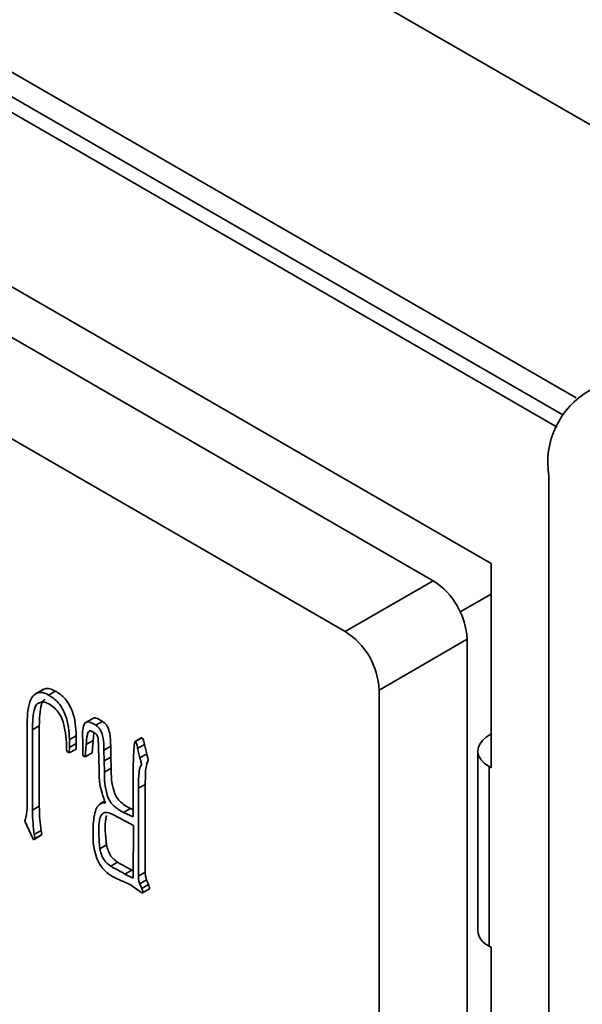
# Model space of a CAD drawing. Header units: millimetres. Extents: x 0 to 420, y 0 to 297.
# Tile 108 of 126: x 333.98 to 335.15, y 117.8 to 119.86. Entities that reach past the tile are written whole.
import ezdxf

# ---------------------------------------------------------------- set-up
doc = ezdxf.new("R2010")
doc.units = ezdxf.units.MM

msp = doc.modelspace()

# ---------------------------------------------------------------- linework, layer by layer
at = {"color": 7, "linetype": 'Continuous', "lineweight": 35}
for p, q in [((330.4345, 122.3748), (339.2309, 117.2967)), ((335.1401, 119.0704), (330.4133, 121.7991)), ((332.862, 120.3335), (335.1123, 119.0344)), ((335.1002, 119.0087), (332.862, 120.3008)), ((335.1002, 119.0087), (332.8903, 120.2845)), ((334.9621, 118.7238), (333.0812, 119.8096)), ((334.8413, 118.6876), (333.1866, 119.6428)), ((334.6574, 118.5815), (333.0028, 119.5367)), ((335.083, 116.0993), (335.083, 118.9066)), ((334.9621, 118.2964), (334.9621, 118.7238)), ((334.6574, 118.5815), (334.8413, 118.6876)), ((334.9621, 118.6594), (334.8978, 118.6223)), ((334.912, 118.5651), (334.7281, 118.459)), ((334.912, 117.5036), (334.912, 118.5651)), ((334.0266, 118.4608), (334.0089, 118.4506)), ((334.7281, 117.3975), (334.7281, 118.459)), ((334.0372, 118.4486), (334.0513, 118.4568)), ((334.1309, 118.4003), (334.1132, 118.3901)), ((333.9921, 118.2248), (333.9921, 118.3887)), ((334.0034, 118.376), (334.0176, 118.3842)), ((334.0034, 118.376), (334.0034, 118.2079)), ((334.0176, 118.3842), (334.0176, 118.2161)), ((334.1358, 118.3852), (334.1499, 118.3933)), ((334.0807, 118.3554), (334.0948, 118.3635)), ((334.0807, 118.3554), (334.0807, 118.339)), ((334.0948, 118.3635), (334.0948, 118.3471)), ((334.1085, 118.3224), (334.1085, 118.3553)), ((334.1318, 118.3697), (334.13, 118.3531)), ((334.2319, 118.3595), (334.2178, 118.3514)), ((334.2184, 118.3511), (334.2325, 118.3592)), ((334.9621, 118.3676), (334.9523, 118.3606)), ((334.0807, 118.339), (334.0803, 118.3274)), ((334.0803, 118.3274), (334.0945, 118.3356)), ((334.0807, 118.339), (334.0948, 118.3471)), ((334.0948, 118.3471), (334.0945, 118.3356)), ((334.1158, 118.345), (334.1138, 118.3194)), ((334.1158, 118.345), (334.13, 118.3531)), ((334.13, 118.3531), (334.1279, 118.3275)), ((334.1427, 118.2933), (334.1415, 118.3377)), ((334.1528, 118.3335), (334.167, 118.3417)), ((334.167, 118.3417), (334.1674, 118.3189)), ((334.2232, 118.337), (334.2374, 118.3451)), ((334.2232, 118.337), (334.2281, 118.3173)), ((334.2374, 118.3451), (334.2423, 118.3254)), ((334.0803, 118.3274), (334.075, 118.3305)), ((334.1138, 118.3194), (334.1085, 118.3224)), ((334.1138, 118.3194), (334.1279, 118.3275)), ((334.1528, 118.3335), (334.1533, 118.3107)), ((334.1533, 118.3107), (334.1674, 118.3189)), ((334.1674, 118.3189), (334.1678, 118.2956)), ((334.2281, 118.3173), (334.2423, 118.3254)), ((334.9345, 118.3315), (334.9345, 117.9559)), ((334.1533, 118.3107), (334.1537, 118.2874)), ((334.1537, 118.2874), (334.1678, 118.2956)), ((334.2139, 118.1935), (334.2139, 118.3044)), ((334.9579, 118.2988), (334.9579, 117.9232)), ((334.9579, 118.2988), (334.9621, 118.2964)), ((334.2249, 118.2534), (334.239, 118.2615)), ((334.2249, 118.2534), (334.2249, 118.0697)), ((334.239, 118.2615), (334.239, 118.0779)), ((334.0034, 118.2079), (334.0176, 118.2161)), ((334.1547, 118.2271), (334.1445, 118.2212)), ((334.15, 118.2229), (334.1561, 118.2221)), ((334.194, 118.2031), (334.2081, 118.2113)), ((334.2081, 118.2113), (334.2139, 118.2085)), ((334.2143, 118.1759), (334.174, 118.1973)), ((334.194, 118.2031), (334.2139, 118.1935)), ((334.0055, 118.1456), (333.9876, 118.1846)), ((334.2139, 118.0652), (334.2143, 118.1759)), ((334.0055, 118.1456), (334.0196, 118.1538)), ((334.0087, 118.1485), (334.0055, 118.1456)), ((334.0071, 118.1569), (334.0213, 118.1651)), ((334.0071, 118.1569), (334.0087, 118.1485)), ((334.0087, 118.1485), (334.0229, 118.1566)), ((334.0229, 118.1566), (334.0196, 118.1538)), ((334.0213, 118.1651), (334.0229, 118.1566)), ((334.1443, 118.127), (334.1584, 118.1352)), ((334.1671, 118.0904), (334.1812, 118.0986)), ((334.1968, 118.0741), (334.2109, 118.0823)), ((334.1968, 118.0741), (334.2139, 118.0652)), ((334.2109, 118.0823), (334.214, 118.0807)), ((334.2249, 118.0697), (334.239, 118.0779)), ((334.2098, 118.0507), (334.194, 118.0585)), ((334.2184, 118.0444), (334.2098, 118.0507)), ((334.2277, 118.0535), (334.2418, 118.0617)), ((334.2277, 118.0535), (334.2318, 118.0441)), ((334.2318, 118.0441), (334.2459, 118.0523)), ((334.2418, 118.0617), (334.2459, 118.0523)), ((334.2269, 118.0384), (334.2184, 118.0444)), ((334.2337, 118.0348), (334.2479, 118.0429)), ((334.9621, 117.9208), (334.9579, 117.9232)), ((334.9621, 117.4826), (334.9621, 117.9208))]:
    msp.add_line(p, q, dxfattribs=at)
at = {"color": 7, "linetype": 'Continuous', "lineweight": 35, "flags": 128}
msp.add_lwpolyline([(334.9523, 118.3606), (334.9442, 118.3535), (334.9384, 118.3458), (334.9351, 118.3375), (334.9346, 118.3291), (334.9367, 118.3207), (334.9414, 118.3127), (334.9485, 118.3053), (334.9579, 118.2988)], dxfattribs=at)
at = {"color": 7, "linetype": 'Continuous', "lineweight": 35}
for centre, radius, start, end in [((335.2554, 118.9345), 0.1747, 50.7968, 189.214), ((334.7584, 118.5581), 0.1537, 2.6057, 57.3943), ((334.5746, 118.452), 0.1537, 2.6057, 57.3943), ((334.9732, 117.9589), 0.0388, 184.4882, 246.8319)]:
    msp.add_arc(centre, radius, start, end, dxfattribs=at)
for points, knots in [([(334.0252, 118.4592), (334.0263, 118.46), (334.0301, 118.4628), (334.0392, 118.4627), (334.0473, 118.4588), (334.0513, 118.4568)], [0, 0, 0, 0, 0.1688293, 0.5848083, 1, 1, 1, 1]), ([(333.9921, 118.3887), (333.9928, 118.4074), (333.9938, 118.4307), (334.0057, 118.4485), (334.014, 118.454), (334.025, 118.4547), (334.0331, 118.4506), (334.0372, 118.4486)], [0, 0, 0, 0, 0.49922, 0.624658, 0.749691, 0.874964, 1, 1, 1, 1]), ([(334.0299, 118.4391), (334.0287, 118.4386), (334.0249, 118.437), (334.0184, 118.4195), (334.018, 118.3999), (334.0176, 118.3842)], [0, 0, 0, 0, 0.081306, 0.264856, 1, 1, 1, 1]), ([(334.0372, 118.4486), (334.0443, 118.444), (334.055, 118.4371), (334.066, 118.4204), (334.0785, 118.3938), (334.0797, 118.3724), (334.0807, 118.3554)], [0, 0, 0, 0, 0.249127, 0.374909, 0.500932, 1, 1, 1, 1]), ([(334.0513, 118.4568), (334.0584, 118.4522), (334.0691, 118.4453), (334.0802, 118.4286), (334.0927, 118.4019), (334.0939, 118.3806), (334.0948, 118.3635)], [0, 0, 0, 0, 0.249127, 0.374909, 0.500932, 1, 1, 1, 1]), ([(334.0392, 118.4291), (334.0358, 118.4309), (334.0288, 118.4345), (334.0196, 118.4336), (334.0118, 118.4301), (334.0039, 118.412), (334.0036, 118.392), (334.0034, 118.376)], [0, 0, 0, 0, 0.124731, 0.24994, 0.374782, 0.499697, 1, 1, 1, 1]), ([(334.075, 118.3305), (334.0744, 118.3474), (334.0737, 118.3686), (334.0666, 118.3962), (334.0598, 118.4102), (334.0499, 118.4214), (334.0428, 118.4266), (334.0392, 118.4291)], [0, 0, 0, 0, 0.500114, 0.625434, 0.749734, 0.874944, 1, 1, 1, 1]), ([(334.1292, 118.3991), (334.1293, 118.3993), (334.1307, 118.4009), (334.1379, 118.4008), (334.1451, 118.3963), (334.1499, 118.3933)], [0, 0, 0, 0, 0.025617, 0.350687, 1, 1, 1, 1]), ([(334.1085, 118.3553), (334.1079, 118.3672), (334.1072, 118.3819), (334.1149, 118.392), (334.1235, 118.393), (334.1309, 118.3883), (334.1358, 118.3852)], [0, 0, 0, 0, 0.500387, 0.625272, 0.750287, 1, 1, 1, 1]), ([(334.1358, 118.3852), (334.1376, 118.3838), (334.1413, 118.3811), (334.1478, 118.3725), (334.1523, 118.355), (334.1526, 118.3421), (334.1528, 118.3335)], [0, 0, 0, 0, 0.125068, 0.249782, 0.498588, 1, 1, 1, 1]), ([(334.1499, 118.3933), (334.1518, 118.392), (334.1555, 118.3893), (334.1619, 118.3807), (334.1665, 118.3632), (334.1668, 118.3503), (334.167, 118.3417)], [0, 0, 0, 0, 0.125068, 0.249782, 0.498588, 1, 1, 1, 1]), ([(334.1301, 118.3711), (334.1285, 118.3721), (334.1254, 118.374), (334.12, 118.3728), (334.117, 118.3619), (334.1163, 118.3517), (334.1158, 118.345)], [0, 0, 0, 0, 0.125041, 0.249455, 0.498519, 1, 1, 1, 1]), ([(334.1415, 118.3377), (334.1413, 118.3436), (334.1412, 118.3511), (334.1403, 118.3605), (334.1369, 118.3674), (334.1328, 118.3696), (334.1301, 118.3711)], [0, 0, 0, 0, 0.501192, 0.628132, 0.750633, 1, 1, 1, 1]), ([(334.2325, 118.3592), (334.2334, 118.358), (334.2351, 118.3556), (334.2365, 118.3506), (334.237, 118.3472), (334.2374, 118.3451)], [0, 0, 0, 0, 0.274058, 0.556861, 1, 1, 1, 1]), ([(334.2139, 118.3044), (334.2144, 118.3125), (334.215, 118.3246), (334.2157, 118.3389), (334.2164, 118.3458), (334.217, 118.349), (334.2174, 118.3505), (334.2176, 118.3513), (334.2179, 118.3514), (334.2181, 118.3513), (334.2182, 118.3512), (334.2184, 118.3511)], [0, 0, 0, 0, 0.499728, 0.749657, 0.874277, 0.937172, 0.967756, 0.984896, 0.98848, 0.991908, 1, 1, 1, 1]), ([(334.2184, 118.3511), (334.2192, 118.3499), (334.2209, 118.3474), (334.2223, 118.3424), (334.2229, 118.3391), (334.2232, 118.337)], [0, 0, 0, 0, 0.274058, 0.556861, 1, 1, 1, 1]), ([(334.2281, 118.3173), (334.2288, 118.3146), (334.2298, 118.3109), (334.2309, 118.3062), (334.2315, 118.3021), (334.2292, 118.2996), (334.2273, 118.2928), (334.2254, 118.2826), (334.2253, 118.2679), (334.225, 118.2582), (334.2249, 118.2534)], [0, 0, 0, 0, 0.106733, 0.148559, 0.190085, 0.27407, 0.339997, 0.559709, 0.779852, 1, 1, 1, 1]), ([(334.2423, 118.3254), (334.243, 118.3228), (334.2439, 118.3191), (334.2451, 118.3144), (334.2456, 118.3102), (334.2433, 118.3078), (334.2414, 118.301), (334.2396, 118.2908), (334.2395, 118.276), (334.2392, 118.2664), (334.239, 118.2615)], [0, 0, 0, 0, 0.106733, 0.148559, 0.190085, 0.27407, 0.339997, 0.559709, 0.779852, 1, 1, 1, 1]), ([(334.1561, 118.2221), (334.1512, 118.2361), (334.1423, 118.2612), (334.1426, 118.2834), (334.1427, 118.2933)], [0, 0, 0, 0, 0.556042, 1, 1, 1, 1]), ([(334.1678, 118.2956), (334.1681, 118.2799), (334.1683, 118.2602), (334.179, 118.234), (334.1914, 118.22), (334.2014, 118.2148), (334.2081, 118.2113)], [0, 0, 0, 0, 0.499756, 0.624967, 0.749517, 1, 1, 1, 1]), ([(334.1537, 118.2874), (334.1539, 118.2717), (334.1542, 118.2521), (334.1648, 118.2258), (334.1773, 118.2118), (334.1873, 118.2066), (334.194, 118.2031)], [0, 0, 0, 0, 0.499756, 0.624967, 0.749517, 1, 1, 1, 1]), ([(333.9876, 118.1846), (333.9894, 118.1914), (333.9925, 118.2037), (333.9922, 118.2183), (333.9921, 118.2248)], [0, 0, 0, 0, 0.558955, 1, 1, 1, 1]), ([(334.0176, 118.2161), (334.0178, 118.2068), (334.0181, 118.1902), (334.0203, 118.1728), (334.0213, 118.1651)], [0, 0, 0, 0, 0.560139, 1, 1, 1, 1]), ([(334.1301, 118.1686), (334.1307, 118.1817), (334.1317, 118.2), (334.1398, 118.2181), (334.1466, 118.2213), (334.15, 118.2229)], [0, 0, 0, 0, 0.560736, 0.782089, 1, 1, 1, 1]), ([(334.0034, 118.2079), (334.0036, 118.1986), (334.0039, 118.1821), (334.0061, 118.1646), (334.0071, 118.1569)], [0, 0, 0, 0, 0.560139, 1, 1, 1, 1]), ([(334.174, 118.1973), (334.1701, 118.1992), (334.1622, 118.2031), (334.1511, 118.2031), (334.1448, 118.1946), (334.1403, 118.1703), (334.1425, 118.1462), (334.1443, 118.127)], [0, 0, 0, 0, 0.125389, 0.25018, 0.374478, 0.499853, 1, 1, 1, 1]), ([(334.1584, 118.1968), (334.1579, 118.1947), (334.1535, 118.1772), (334.1561, 118.1549), (334.1584, 118.1352)], [0, 0, 0, 0, 0.119315, 1, 1, 1, 1]), ([(334.194, 118.0585), (334.1821, 118.063), (334.1656, 118.0693), (334.1457, 118.0906), (334.1292, 118.1239), (334.1297, 118.149), (334.1301, 118.1686)], [0, 0, 0, 0, 0.314884, 0.437897, 0.560944, 1, 1, 1, 1]), ([(334.1584, 118.1352), (334.1593, 118.1312), (334.1611, 118.1234), (334.1681, 118.1086), (334.1762, 118.1024), (334.1812, 118.0986)], [0, 0, 0, 0, 0.2818, 0.561514, 1, 1, 1, 1]), ([(334.1443, 118.127), (334.1452, 118.1231), (334.1469, 118.1152), (334.154, 118.1005), (334.1621, 118.0942), (334.1671, 118.0904)], [0, 0, 0, 0, 0.2818, 0.561514, 1, 1, 1, 1]), ([(334.1671, 118.0904), (334.1726, 118.0873), (334.1825, 118.0818), (334.1924, 118.0765), (334.1968, 118.0741)], [0, 0, 0, 0, 0.5599886, 1, 1, 1, 1]), ([(334.1812, 118.0986), (334.1868, 118.0955), (334.1967, 118.09), (334.2066, 118.0847), (334.2109, 118.0823)], [0, 0, 0, 0, 0.5599886, 1, 1, 1, 1]), ([(334.2249, 118.0697), (334.225, 118.0668), (334.2251, 118.0616), (334.2269, 118.056), (334.2277, 118.0535)], [0, 0, 0, 0, 0.560577, 1, 1, 1, 1]), ([(334.239, 118.0779), (334.2391, 118.075), (334.2393, 118.0698), (334.2411, 118.0642), (334.2418, 118.0617)], [0, 0, 0, 0, 0.560577, 1, 1, 1, 1]), ([(334.2459, 118.0523), (334.2466, 118.0507), (334.2475, 118.0482), (334.2481, 118.0454), (334.2483, 118.044), (334.2482, 118.0431), (334.2479, 118.043), (334.2478, 118.043)], [0, 0, 0, 0, 0.4761699, 0.7406503, 0.8480353, 0.950845, 1, 1, 1, 1]), ([(334.2318, 118.0441), (334.2324, 118.0425), (334.2334, 118.0401), (334.234, 118.0373), (334.2342, 118.0358), (334.234, 118.0348), (334.2333, 118.0346), (334.2321, 118.0349), (334.2299, 118.0361), (334.2281, 118.0375), (334.2269, 118.0384)], [0, 0, 0, 0, 0.2501267, 0.3890552, 0.4454633, 0.499468, 0.5624464, 0.6249286, 0.7505865, 1, 1, 1, 1])]:
    msp.add_open_spline(points, degree=3, knots=knots, dxfattribs=at)

doc.saveas('drawing.dxf')
